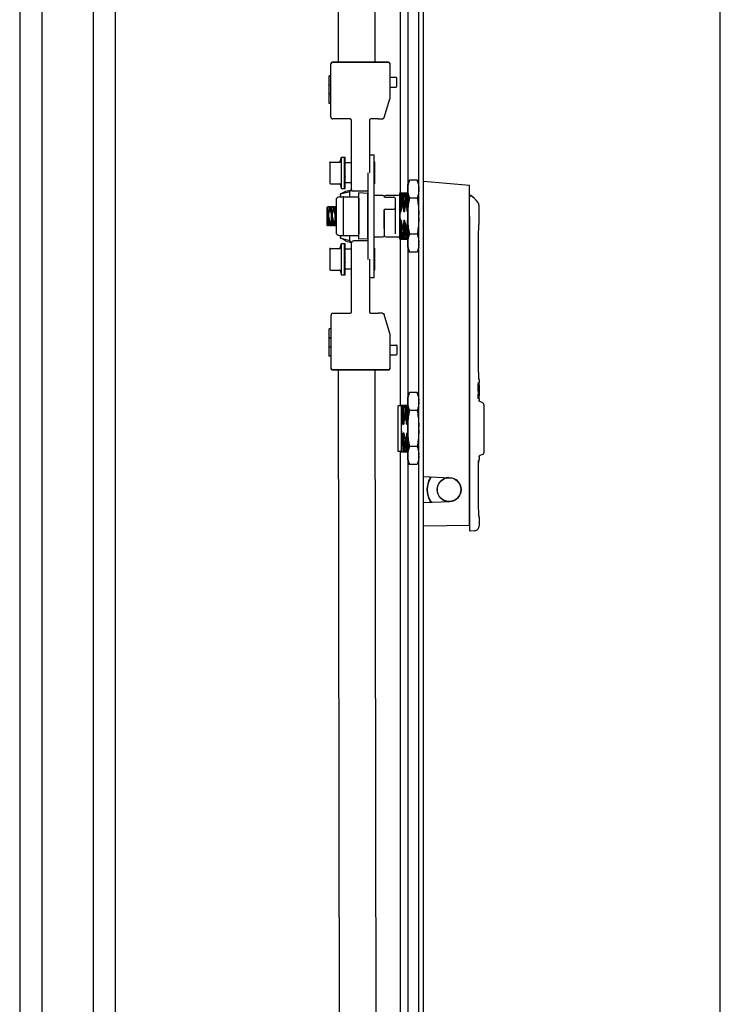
# Model space of a CAD drawing. Header units: inches. Extents: x 0 to 200, y 0 to 129.
# Tile 82 of 99: x 188 to 200, y 34 to 51. Entities that reach past the tile are written whole.
import ezdxf

# ---------------------------------------------------------------- set-up
doc = ezdxf.new("R2010")
doc.units = ezdxf.units.IN
doc.header["$LTSCALE"] = 11
doc.header["$MEASUREMENT"] = 0
doc.layers.get('0').update_dxf_attribs({"linetype": 'CONTINUOUS'})
doc.layers.add('REAR_DOOR_ASSEMBLY', color=7, linetype='CONTINUOUS')

msp = doc.modelspace()

# ---------------------------------------------------------------- linework, layer by layer
at = {"color": 7, "linetype": 'Continuous'}
for p, q in [((200, 0), (200, 129.412)), ((194.681, 18.447), (194.681, 77.008)), ((188.056, 74.376), (188.056, 15.376)), ((188.431, 74.376), (188.431, 15.376)), ((189.306, 74.376), (189.306, 15.376)), ((189.681, 74.376), (189.681, 15.376))]:
    msp.add_line(p, q, dxfattribs=at)
at = {"layer": 'REAR_DOOR_ASSEMBLY', "color": 7, "linetype": 'Continuous'}
for p, q in [((194.861, 17.668), (194.861, 77.788)), ((194.939, 17.668), (194.939, 77.788)), ((193.524, 74.224), (193.483, 50.352)), ((194.541, 73.882), (194.541, 48.122)), ((193.363, 50.326), (193.362, 50.323)), ((193.362, 49.416), (193.362, 50.323)), ((193.39, 50.353), (193.388, 50.353)), ((193.392, 50.353), (193.39, 50.353)), ((193.483, 50.353), (193.392, 50.353)), ((193.392, 50.351), (194.167, 50.351)), ((193.452, 50.353), (193.483, 50.353)), ((193.452, 50.352), (193.452, 50.353)), ((193.453, 50.352), (193.452, 50.353)), ((194.147, 50.352), (193.452, 50.352)), ((194.108, 50.353), (194.147, 50.353)), ((194.167, 50.353), (194.108, 50.353)), ((194.146, 50.352), (194.147, 50.353)), ((194.147, 50.353), (194.147, 50.352)), ((194.167, 50.353), (194.338, 50.353)), ((194.337, 50.352), (194.167, 50.351)), ((194.337, 50.353), (194.342, 50.352)), ((194.367, 50.327), (194.367, 50.323)), ((194.367, 50.323), (194.367, 49.739)), ((193.362, 50.119), (193.332, 50.119)), ((193.332, 49.65), (193.332, 50.119)), ((194.367, 50.097), (194.472, 50.097)), ((194.482, 50.087), (194.482, 49.938)), ((193.362, 49.962), (193.332, 49.962)), ((194.367, 49.928), (194.472, 49.928)), ((193.362, 49.813), (193.332, 49.813)), ((193.362, 49.807), (193.332, 49.807)), ((193.362, 49.806), (193.332, 49.806)), ((194.268, 49.408), (194.366, 49.731)), ((193.362, 49.65), (193.332, 49.65)), ((193.682, 49.386), (193.392, 49.386)), ((194.167, 49.386), (194.047, 49.386)), ((194.167, 49.386), (194.239, 49.387)), ((194.239, 49.387), (194.244, 49.387)), ((193.712, 48.182), (193.712, 49.356)), ((194.017, 49.356), (194.017, 48.464)), ((193.52, 48.657), (193.544, 48.731)), ((193.544, 48.731), (193.604, 48.731)), ((193.544, 48.2), (193.544, 48.731)), ((193.594, 48.2), (193.594, 48.731)), ((193.604, 48.721), (193.594, 48.725)), ((193.594, 48.715), (193.604, 48.715)), ((193.604, 48.2), (193.604, 48.731)), ((194.017, 48.775), (194.101, 48.775)), ((193.342, 48.639), (193.342, 48.642)), ((193.342, 48.639), (193.342, 48.292)), ((193.342, 48.639), (193.342, 48.639)), ((193.352, 48.65), (193.518, 48.65)), ((193.604, 48.691), (193.594, 48.707)), ((193.594, 48.669), (193.604, 48.669)), ((193.604, 48.634), (193.594, 48.66)), ((193.594, 48.598), (193.604, 48.598)), ((193.604, 48.557), (193.594, 48.59)), ((193.712, 48.636), (193.604, 48.636)), ((194.104, 48.653), (194.101, 48.653)), ((194.104, 48.653), (194.104, 48.278)), ((193.594, 48.511), (193.604, 48.511)), ((193.604, 48.469), (193.594, 48.504)), ((193.594, 48.419), (193.604, 48.419)), ((193.604, 48.38), (193.594, 48.414)), ((193.599, 48.487), (193.604, 48.487)), ((193.599, 48.419), (193.604, 48.404)), ((193.997, 46.99), (193.997, 48.467)), ((194.104, 48.465), (194.101, 48.465)), ((193.342, 48.292), (193.342, 48.291)), ((193.342, 48.291), (193.342, 48.289)), ((193.352, 48.281), (193.518, 48.281)), ((193.52, 48.274), (193.544, 48.2)), ((193.594, 48.333), (193.604, 48.333)), ((193.604, 48.302), (193.594, 48.33)), ((193.594, 48.262), (193.604, 48.262)), ((193.604, 48.243), (193.594, 48.262)), ((193.594, 48.216), (193.604, 48.216)), ((193.604, 48.211), (193.598, 48.216)), ((193.712, 48.295), (193.604, 48.295)), ((194.104, 48.278), (194.101, 48.278)), ((194.675, 48.26), (194.704, 48.342)), ((194.675, 47.196), (194.675, 48.26)), ((194.831, 48.342), (194.704, 48.342)), ((194.861, 48.26), (194.831, 48.342)), ((195.727, 48.25), (194.939, 48.318)), ((195.727, 42.452), (195.727, 48.249)), ((193.508, 48.059), (193.568, 48.059)), ((193.526, 48.108), (193.524, 48.107)), ((193.527, 48.108), (193.526, 48.108)), ((193.527, 48.108), (193.616, 48.155)), ((193.527, 48.108), (193.683, 48.146)), ((193.544, 48.2), (193.604, 48.2)), ((193.568, 48.059), (193.568, 47.397)), ((193.569, 48.056), (193.568, 48.055)), ((193.575, 48.059), (193.827, 48.059)), ((193.685, 48.166), (193.717, 48.166)), ((193.685, 48.059), (193.685, 48.166)), ((193.987, 48.152), (193.742, 48.152)), ((193.834, 48.052), (193.834, 48.053)), ((193.838, 48.032), (193.834, 48.053)), ((193.984, 48.116), (193.839, 48.122)), ((193.839, 47.334), (193.839, 48.122)), ((193.997, 48.104), (193.984, 48.116)), ((193.984, 48.116), (193.984, 47.339)), ((194.101, 48.082), (194.248, 48.082)), ((194.268, 48.062), (194.268, 48.055)), ((194.276, 48.062), (194.276, 48.053)), ((194.288, 48.052), (194.435, 48.052)), ((194.296, 48.082), (194.518, 48.082)), ((194.538, 48.122), (194.675, 48.122)), ((194.538, 47.334), (194.538, 48.122)), ((194.545, 48.122), (194.545, 47.805)), ((194.549, 48.112), (194.548, 48.122)), ((194.576, 48.122), (194.577, 48.104)), ((194.577, 47.908), (194.577, 48.104)), ((195.728, 48.065), (195.727, 48.066)), ((195.732, 48.07), (195.732, 48.063)), ((193.309, 47.882), (193.297, 47.882)), ((193.297, 47.57), (193.297, 47.882)), ((193.311, 47.885), (193.309, 47.882)), ((193.354, 47.885), (193.311, 47.885)), ((193.356, 47.882), (193.354, 47.885)), ((193.371, 47.882), (193.356, 47.882)), ((193.357, 47.881), (193.356, 47.882)), ((193.373, 47.885), (193.371, 47.882)), ((193.417, 47.885), (193.373, 47.885)), ((193.419, 47.882), (193.417, 47.885)), ((193.434, 47.882), (193.419, 47.882)), ((193.419, 47.881), (193.419, 47.882)), ((193.436, 47.885), (193.434, 47.882)), ((193.449, 47.885), (193.436, 47.885)), ((193.449, 47.999), (193.449, 47.456)), ((193.838, 48.032), (193.839, 48.03)), ((193.839, 48.03), (193.839, 47.425)), ((193.839, 47.885), (193.839, 47.885)), ((194.455, 48.032), (194.455, 47.868)), ((194.459, 48.033), (194.459, 47.423)), ((194.577, 47.908), (194.574, 47.9)), ((194.577, 47.908), (194.583, 47.908)), ((194.634, 47.908), (194.642, 47.908)), ((194.675, 47.913), (194.674, 47.951)), ((194.831, 48.035), (194.704, 48.035)), ((193.326, 47.702), (193.323, 47.751)), ((193.338, 47.83), (193.346, 47.83)), ((193.401, 47.83), (193.409, 47.83)), ((193.838, 47.83), (193.839, 47.83)), ((194.268, 47.516), (194.268, 47.83)), ((194.268, 47.828), (194.268, 47.393)), ((194.276, 47.393), (194.276, 47.844)), ((194.288, 47.848), (194.435, 47.848)), ((194.545, 47.805), (194.559, 47.805)), ((194.604, 47.805), (194.618, 47.805)), ((194.663, 47.805), (194.675, 47.805)), ((193.297, 47.57), (193.323, 47.57)), ((193.299, 47.57), (193.299, 47.576)), ((193.323, 47.57), (193.325, 47.574)), ((193.325, 47.574), (193.34, 47.574)), ((193.339, 47.575), (193.34, 47.574)), ((193.34, 47.574), (193.342, 47.57)), ((193.342, 47.57), (193.385, 47.57)), ((193.358, 47.626), (193.35, 47.626)), ((193.385, 47.57), (193.387, 47.574)), ((193.387, 47.574), (193.402, 47.574)), ((193.402, 47.575), (193.401, 47.576)), ((193.402, 47.575), (193.402, 47.574)), ((193.402, 47.574), (193.404, 47.57)), ((193.404, 47.57), (193.448, 47.57)), ((193.42, 47.626), (193.412, 47.626)), ((193.448, 47.57), (193.449, 47.572)), ((193.839, 47.659), (193.839, 47.661)), ((193.839, 47.575), (193.839, 47.576)), ((193.839, 47.576), (193.839, 47.576)), ((193.839, 47.574), (193.839, 47.574)), ((194.548, 47.651), (194.547, 47.641)), ((194.547, 47.641), (194.548, 47.572)), ((194.563, 47.651), (194.548, 47.651)), ((194.591, 47.547), (194.584, 47.547)), ((194.622, 47.651), (194.607, 47.651)), ((194.65, 47.547), (194.643, 47.547)), ((194.675, 47.651), (194.666, 47.651)), ((195.732, 42.354), (195.732, 47.692)), ((195.886, 47.581), (195.887, 47.597)), ((193.508, 47.397), (193.568, 47.397)), ((193.568, 47.401), (193.569, 47.4)), ((193.575, 47.397), (193.827, 47.397)), ((193.685, 47.291), (193.685, 47.397)), ((193.838, 47.424), (193.834, 47.403)), ((193.834, 47.403), (193.834, 47.403)), ((193.838, 47.424), (193.839, 47.425)), ((194.101, 47.374), (194.248, 47.374)), ((194.268, 47.516), (194.276, 47.508)), ((194.296, 47.374), (194.518, 47.374)), ((194.831, 47.421), (194.704, 47.421)), ((193.52, 47.184), (193.544, 47.258)), ((193.527, 47.35), (193.528, 47.349)), ((193.528, 47.349), (193.683, 47.312)), ((193.617, 47.303), (193.528, 47.349)), ((193.544, 47.258), (193.604, 47.258)), ((193.544, 46.727), (193.544, 47.258)), ((193.594, 46.727), (193.594, 47.258)), ((193.604, 47.248), (193.594, 47.252)), ((193.594, 47.242), (193.604, 47.242)), ((193.604, 47.218), (193.594, 47.234)), ((193.604, 46.727), (193.604, 47.258)), ((193.685, 47.291), (193.719, 47.291)), ((193.713, 46.1), (193.714, 47.273)), ((193.714, 47.27), (193.714, 47.274)), ((193.989, 47.304), (193.744, 47.304)), ((193.984, 47.339), (193.839, 47.334)), ((193.997, 47.351), (193.984, 47.339)), ((194.538, 47.334), (194.675, 47.334)), ((194.541, 47.334), (194.541, 44.492)), ((195.878, 45.208), (195.878, 47.334)), ((193.342, 47.166), (193.342, 47.169)), ((193.342, 47.166), (193.342, 46.819)), ((193.342, 47.166), (193.342, 47.166)), ((193.352, 47.177), (193.518, 47.177)), ((193.594, 47.196), (193.604, 47.196)), ((193.604, 47.161), (193.594, 47.187)), ((193.594, 47.125), (193.604, 47.125)), ((193.604, 47.084), (193.594, 47.117)), ((193.594, 47.038), (193.604, 47.038)), ((193.604, 46.996), (193.594, 47.031)), ((193.714, 47.163), (193.604, 47.163)), ((194.104, 47.18), (194.101, 47.18)), ((194.104, 47.18), (194.104, 46.805)), ((194.675, 47.196), (194.704, 47.114)), ((194.831, 47.114), (194.704, 47.114)), ((194.861, 47.196), (194.831, 47.114)), ((193.594, 46.946), (193.604, 46.946)), ((193.604, 46.907), (193.594, 46.941)), ((193.599, 47.014), (193.604, 47.014)), ((193.599, 46.946), (193.604, 46.931)), ((194.019, 46.992), (194.018, 46.1)), ((194.104, 46.992), (194.101, 46.992)), ((195.732, 47.024), (195.727, 47.024)), ((193.342, 46.819), (193.342, 46.818)), ((193.342, 46.818), (193.342, 46.816)), ((193.352, 46.808), (193.518, 46.808)), ((193.52, 46.801), (193.544, 46.727)), ((193.544, 46.727), (193.604, 46.727)), ((193.594, 46.86), (193.604, 46.86)), ((193.604, 46.829), (193.594, 46.857)), ((193.594, 46.789), (193.604, 46.789)), ((193.604, 46.77), (193.594, 46.789)), ((193.594, 46.743), (193.604, 46.743)), ((193.604, 46.738), (193.598, 46.743)), ((193.714, 46.822), (193.604, 46.822)), ((194.104, 46.805), (194.101, 46.805)), ((194.019, 46.682), (194.101, 46.682)), ((193.363, 45.133), (193.363, 46.04)), ((193.393, 46.07), (193.683, 46.07)), ((194.048, 46.07), (194.168, 46.07)), ((194.24, 46.07), (194.168, 46.07)), ((194.24, 46.07), (194.245, 46.069)), ((194.367, 45.726), (194.269, 46.048)), ((193.363, 45.806), (193.333, 45.806)), ((193.333, 45.65), (193.333, 45.806)), ((194.368, 45.717), (194.368, 45.718)), ((194.368, 45.717), (194.368, 45.133)), ((193.363, 45.65), (193.333, 45.65)), ((193.333, 45.494), (193.333, 45.65)), ((193.363, 45.647), (193.333, 45.647)), ((194.368, 45.528), (194.473, 45.528)), ((193.363, 45.494), (193.333, 45.494)), ((193.363, 45.493), (193.333, 45.493)), ((193.333, 45.338), (193.333, 45.493)), ((194.368, 45.359), (194.473, 45.359)), ((194.483, 45.518), (194.483, 45.369)), ((193.363, 45.338), (193.333, 45.338)), ((193.333, 45.337), (193.333, 45.338)), ((193.363, 45.337), (193.333, 45.337)), ((195.878, 45.188), (195.878, 45.208)), ((195.878, 45.158), (195.878, 45.188)), ((193.364, 45.132), (193.363, 45.135)), ((193.363, 45.133), (193.364, 45.131)), ((193.364, 45.131), (193.364, 45.129)), ((194.168, 45.105), (193.393, 45.105)), ((193.393, 45.103), (193.483, 45.103)), ((193.453, 45.104), (194.148, 45.104)), ((193.454, 45.104), (193.453, 45.103)), ((193.453, 45.103), (193.453, 45.104)), ((193.483, 45.103), (193.453, 45.103)), ((193.483, 45.104), (193.524, 21.232)), ((194.108, 45.103), (194.168, 45.103)), ((194.148, 45.103), (194.108, 45.103)), ((194.147, 45.104), (194.148, 45.103)), ((194.148, 45.104), (194.148, 45.103)), ((194.168, 45.105), (194.338, 45.104)), ((194.339, 45.103), (194.168, 45.103)), ((194.343, 45.104), (194.338, 45.103)), ((194.368, 45.133), (194.368, 45.129)), ((195.878, 45.129), (195.878, 45.159)), ((195.879, 45.101), (195.878, 45.13)), ((195.88, 45.074), (195.879, 45.102)), ((195.881, 45.049), (195.88, 45.075)), ((195.882, 45.026), (195.881, 45.05)), ((195.883, 45.006), (195.882, 45.026)), ((195.872, 44.84), (195.873, 44.85)), ((195.874, 44.874), (195.884, 44.874)), ((195.874, 44.844), (195.874, 44.869)), ((195.876, 44.88), (195.877, 44.884)), ((195.884, 44.874), (195.884, 44.814)), ((195.886, 44.953), (195.886, 44.962)), ((195.887, 44.946), (195.886, 44.961)), ((195.886, 44.864), (195.887, 44.88)), ((195.887, 44.934), (195.887, 44.891)), ((195.887, 44.889), (195.887, 44.891)), ((195.887, 44.88), (195.887, 44.889)), ((194.675, 44.635), (194.704, 44.717)), ((194.831, 44.717), (194.704, 44.717)), ((194.861, 44.635), (194.831, 44.717)), ((195.727, 44.711), (195.732, 44.711)), ((195.871, 44.818), (195.872, 44.829)), ((195.871, 44.806), (195.871, 44.818)), ((195.877, 44.814), (195.871, 44.814)), ((195.871, 44.795), (195.871, 44.806)), ((195.871, 44.632), (195.871, 44.695)), ((195.88, 44.844), (195.872, 44.844)), ((195.872, 44.829), (195.872, 44.84)), ((195.878, 44.837), (195.872, 44.837)), ((195.872, 44.773), (195.872, 44.776)), ((195.877, 44.814), (195.877, 44.81)), ((195.885, 44.7), (195.881, 44.7)), ((195.884, 44.741), (195.884, 44.732)), ((195.884, 44.732), (195.884, 44.723)), ((195.884, 44.723), (195.884, 44.712)), ((195.884, 44.712), (195.885, 44.7)), ((195.885, 44.7), (195.884, 44.687)), ((195.884, 44.687), (195.884, 44.675)), ((195.885, 44.81), (195.886, 44.826)), ((195.887, 44.751), (195.885, 44.751)), ((195.885, 44.696), (195.885, 44.715)), ((195.886, 44.681), (195.885, 44.696)), ((195.887, 44.841), (195.886, 44.841)), ((195.886, 44.826), (195.886, 44.841)), ((195.887, 44.82), (195.886, 44.82)), ((195.887, 44.681), (195.886, 44.681)), ((195.886, 44.665), (195.886, 44.681)), ((195.887, 44.838), (195.887, 44.802)), ((195.887, 44.802), (195.887, 44.778)), ((195.887, 44.778), (195.887, 44.751)), ((195.887, 44.751), (195.887, 44.723)), ((195.887, 44.723), (195.887, 44.699)), ((195.887, 44.699), (195.887, 44.664)), ((194.675, 43.571), (194.675, 44.635)), ((195.879, 44.658), (195.871, 44.658)), ((195.874, 44.654), (195.874, 44.658)), ((195.874, 44.644), (195.874, 44.654)), ((195.884, 44.675), (195.884, 44.664)), ((195.884, 44.664), (195.884, 44.653)), ((195.886, 44.652), (195.886, 44.665)), ((195.887, 44.662), (195.886, 44.662)), ((195.887, 44.611), (195.887, 44.583)), ((195.95, 44.543), (195.899, 44.564)), ((195.968, 44.516), (195.968, 43.69)), ((194.565, 44.492), (194.506, 44.492)), ((194.506, 43.714), (194.506, 44.492)), ((194.675, 44.497), (194.565, 44.497)), ((194.565, 43.709), (194.565, 44.497)), ((194.831, 44.41), (194.704, 44.41)), ((194.592, 44.18), (194.606, 44.18)), ((194.623, 44.283), (194.63, 44.283)), ((194.651, 44.18), (194.666, 44.18)), ((194.61, 44.026), (194.595, 44.026)), ((194.669, 44.026), (194.654, 44.026)), ((194.638, 43.922), (194.631, 43.922)), ((194.565, 43.714), (194.506, 43.714)), ((194.541, 43.714), (194.541, 21.574)), ((194.565, 43.709), (194.675, 43.709)), ((194.831, 43.796), (194.704, 43.796)), ((194.675, 43.571), (194.704, 43.489)), ((194.861, 43.571), (194.831, 43.489)), ((195.878, 42.866), (195.878, 43.559)), ((195.887, 43.623), (195.887, 43.574)), ((195.95, 43.662), (195.899, 43.641)), ((194.831, 43.489), (194.704, 43.489)), ((194.939, 43.285), (195.389, 43.265)), ((195.057, 43.275), (195.057, 43.28)), ((194.939, 42.84), (195.389, 42.86)), ((195.879, 42.758), (195.878, 42.787)), ((195.88, 42.732), (195.879, 42.759)), ((195.881, 42.707), (195.88, 42.732)), ((195.882, 42.684), (195.881, 42.707)), ((195.883, 42.664), (195.882, 42.684)), ((195.887, 42.603), (195.886, 42.619)), ((195.886, 42.61), (195.886, 42.619)), ((195.887, 42.592), (195.887, 42.44)), ((195.727, 42.452), (194.939, 42.439)), ((195.815, 42.361), (195.732, 42.354))]:
    msp.add_line(p, q, dxfattribs=at)
at = {"layer": 'REAR_DOOR_ASSEMBLY', "color": 3, "linetype": 'Continuous'}
for p, q in [((194.149, 74.224), (194.108, 50.352)), ((194.101, 46.682), (194.101, 48.775)), ((193.616, 48.155), (193.617, 48.155)), ((193.617, 48.155), (193.713, 48.178)), ((193.618, 47.302), (193.617, 47.303)), ((193.618, 47.302), (193.714, 47.279)), ((194.108, 45.104), (194.149, 21.232))]:
    msp.add_line(p, q, dxfattribs=at)
at = {"layer": 'REAR_DOOR_ASSEMBLY', "color": 7, "linetype": 'Continuous'}
for points in [[(193.362, 50.321), (193.363, 50.324), (193.363, 50.326), (193.363, 50.328), (193.364, 50.33), (193.364, 50.332), (193.365, 50.334), (193.366, 50.336), (193.367, 50.338), (193.368, 50.339), (193.37, 50.341), (193.371, 50.343), (193.373, 50.344), (193.374, 50.346), (193.376, 50.347), (193.378, 50.348), (193.38, 50.349), (193.382, 50.35), (193.384, 50.35), (193.386, 50.351), (193.388, 50.351), (193.39, 50.351), (193.392, 50.351)], [(193.388, 50.353), (193.385, 50.352), (193.383, 50.352), (193.381, 50.351), (193.379, 50.35), (193.377, 50.349), (193.375, 50.347), (193.373, 50.346), (193.371, 50.344), (193.37, 50.343), (193.368, 50.341), (193.367, 50.339), (193.366, 50.337), (193.365, 50.335), (193.364, 50.332), (193.363, 50.33), (193.363, 50.328), (193.363, 50.326)], [(194.367, 50.322), (194.367, 50.327), (194.366, 50.331), (194.364, 50.336), (194.362, 50.34), (194.359, 50.343), (194.355, 50.346), (194.351, 50.349), (194.347, 50.35), (194.342, 50.352), (194.337, 50.352)], [(194.342, 50.352), (194.347, 50.351), (194.351, 50.35), (194.355, 50.347), (194.359, 50.344), (194.362, 50.34), (194.364, 50.336), (194.366, 50.332), (194.367, 50.327)], [(194.367, 49.739), (194.367, 49.738), (194.367, 49.736), (194.367, 49.735), (194.367, 49.734), (194.367, 49.732), (194.366, 49.731)], [(193.362, 49.416), (193.363, 49.412), (193.364, 49.407), (193.366, 49.403), (193.368, 49.399), (193.371, 49.395), (193.375, 49.392), (193.379, 49.39), (193.383, 49.388), (193.388, 49.387), (193.392, 49.386)], [(193.712, 49.356), (193.712, 49.361), (193.711, 49.366), (193.709, 49.37), (193.707, 49.374), (193.704, 49.378), (193.7, 49.381), (193.696, 49.383), (193.692, 49.385), (193.687, 49.386), (193.682, 49.386)], [(194.047, 49.386), (194.043, 49.386), (194.038, 49.385), (194.034, 49.383), (194.03, 49.381), (194.026, 49.378), (194.023, 49.374), (194.021, 49.37), (194.019, 49.366), (194.018, 49.361), (194.017, 49.356)], [(194.244, 49.387), (194.249, 49.388), (194.253, 49.39), (194.257, 49.393), (194.261, 49.396), (194.264, 49.399), (194.266, 49.403), (194.268, 49.408)], [(194.675, 48.2), (194.675, 48.214), (194.677, 48.228), (194.678, 48.242), (194.681, 48.257), (194.684, 48.271), (194.687, 48.285), (194.691, 48.299), (194.695, 48.313), (194.699, 48.327), (194.704, 48.342)], [(194.831, 48.342), (194.836, 48.327), (194.841, 48.313), (194.845, 48.299), (194.849, 48.285), (194.852, 48.271), (194.855, 48.257), (194.857, 48.242), (194.859, 48.228), (194.86, 48.214), (194.861, 48.2)], [(193.524, 48.107), (193.523, 48.104), (193.521, 48.1), (193.521, 48.094), (193.522, 48.088), (193.523, 48.08), (193.525, 48.071), (193.528, 48.061), (193.529, 48.059)], [(193.575, 48.059), (193.574, 48.058), (193.573, 48.058), (193.572, 48.058), (193.571, 48.057), (193.57, 48.057), (193.569, 48.056)], [(193.683, 48.146), (193.684, 48.148), (193.684, 48.15), (193.684, 48.152), (193.684, 48.153), (193.684, 48.155), (193.684, 48.157)], [(193.685, 48.166), (193.685, 48.165), (193.685, 48.163), (193.685, 48.162), (193.685, 48.16), (193.685, 48.159), (193.684, 48.157)], [(193.834, 48.053), (193.834, 48.054), (193.833, 48.055), (193.832, 48.056), (193.832, 48.057), (193.831, 48.057), (193.83, 48.058), (193.829, 48.058), (193.828, 48.058), (193.827, 48.059)], [(194.288, 48.052), (194.287, 48.052), (194.284, 48.052), (194.281, 48.052), (194.278, 48.052), (194.275, 48.053), (194.273, 48.053), (194.271, 48.054), (194.269, 48.055), (194.267, 48.055), (194.266, 48.056), (194.265, 48.056), (194.264, 48.057), (194.264, 48.057)], [(194.559, 47.805), (194.558, 47.843), (194.557, 47.881), (194.556, 47.917), (194.555, 47.951), (194.555, 47.983), (194.554, 48.012), (194.553, 48.038), (194.552, 48.062), (194.551, 48.082), (194.55, 48.099), (194.549, 48.112)], [(194.574, 47.9), (194.572, 47.933), (194.57, 47.963), (194.568, 47.992), (194.566, 48.018), (194.564, 48.042), (194.562, 48.064), (194.56, 48.083), (194.558, 48.099), (194.556, 48.112), (194.554, 48.122)], [(194.58, 48.02), (194.579, 48.051), (194.578, 48.079), (194.577, 48.104)], [(194.604, 47.805), (194.603, 47.843), (194.602, 47.881), (194.601, 47.917), (194.6, 47.951), (194.599, 47.983), (194.598, 48.012), (194.597, 48.038), (194.596, 48.062), (194.595, 48.082), (194.594, 48.099), (194.593, 48.112), (194.592, 48.122)], [(194.618, 47.805), (194.617, 47.843), (194.616, 47.881), (194.615, 47.917), (194.614, 47.951), (194.614, 47.983), (194.613, 48.012), (194.612, 48.038), (194.611, 48.062), (194.61, 48.082), (194.609, 48.099), (194.608, 48.112), (194.607, 48.122)], [(194.628, 48.122), (194.629, 48.104), (194.63, 48.083), (194.63, 48.06), (194.631, 48.034), (194.632, 48.006), (194.633, 47.976), (194.634, 47.943), (194.634, 47.908)], [(194.635, 48.122), (194.636, 48.104), (194.637, 48.083), (194.638, 48.06), (194.639, 48.034), (194.639, 48.005), (194.64, 47.975), (194.641, 47.942), (194.642, 47.908)], [(194.663, 47.805), (194.662, 47.843), (194.661, 47.881), (194.66, 47.917), (194.659, 47.951), (194.658, 47.983), (194.657, 48.012), (194.656, 48.038), (194.655, 48.062), (194.654, 48.082), (194.653, 48.099), (194.652, 48.112), (194.651, 48.122)], [(194.674, 47.951), (194.673, 47.983), (194.672, 48.012), (194.671, 48.038), (194.67, 48.062), (194.669, 48.082), (194.668, 48.099), (194.667, 48.112), (194.666, 48.122)], [(194.704, 48.035), (194.699, 48.049), (194.695, 48.063), (194.691, 48.077), (194.687, 48.091), (194.684, 48.106), (194.681, 48.12), (194.678, 48.134), (194.677, 48.148), (194.675, 48.162), (194.675, 48.176)], [(194.861, 48.176), (194.86, 48.162), (194.859, 48.148), (194.857, 48.134), (194.855, 48.12), (194.852, 48.106), (194.849, 48.091), (194.845, 48.077), (194.841, 48.063), (194.836, 48.049), (194.831, 48.035)], [(195.732, 48.063), (195.731, 48.063), (195.729, 48.064), (195.727, 48.065), (195.727, 48.066)], [(195.736, 48.061), (195.735, 48.062), (195.733, 48.062), (195.732, 48.063), (195.73, 48.064), (195.728, 48.065)], [(195.739, 48.06), (195.739, 48.06), (195.739, 48.06), (195.738, 48.06), (195.737, 48.061), (195.736, 48.061)], [(193.323, 47.751), (193.322, 47.767), (193.321, 47.783), (193.32, 47.798), (193.319, 47.812), (193.318, 47.826), (193.317, 47.838), (193.316, 47.848), (193.315, 47.858), (193.313, 47.866), (193.312, 47.872), (193.311, 47.877), (193.31, 47.88), (193.309, 47.881), (193.309, 47.882)], [(193.334, 47.885), (193.335, 47.878), (193.336, 47.869), (193.336, 47.86), (193.337, 47.851), (193.338, 47.84), (193.338, 47.83)], [(193.346, 47.83), (193.345, 47.841), (193.345, 47.851), (193.344, 47.86), (193.343, 47.869), (193.343, 47.878), (193.342, 47.885)], [(193.37, 47.748), (193.369, 47.764), (193.368, 47.78), (193.367, 47.795), (193.366, 47.809), (193.365, 47.823), (193.364, 47.835), (193.363, 47.846), (193.362, 47.856), (193.361, 47.864), (193.359, 47.871), (193.358, 47.876), (193.357, 47.88), (193.357, 47.881)], [(193.388, 47.71), (193.386, 47.742), (193.385, 47.758), (193.384, 47.775), (193.383, 47.79), (193.382, 47.805), (193.381, 47.819), (193.38, 47.831), (193.379, 47.843), (193.378, 47.853), (193.377, 47.862), (193.375, 47.869), (193.374, 47.875), (193.373, 47.879), (193.372, 47.881), (193.371, 47.882)], [(193.397, 47.885), (193.397, 47.878), (193.398, 47.869), (193.399, 47.86), (193.399, 47.851), (193.4, 47.84), (193.401, 47.83)], [(193.409, 47.83), (193.408, 47.841), (193.407, 47.851), (193.407, 47.86), (193.406, 47.869), (193.405, 47.878), (193.404, 47.885)], [(193.435, 47.707), (193.433, 47.739), (193.432, 47.755), (193.431, 47.772), (193.43, 47.787), (193.429, 47.802), (193.428, 47.816), (193.427, 47.829), (193.426, 47.841), (193.425, 47.851), (193.424, 47.86), (193.422, 47.868), (193.421, 47.874), (193.42, 47.878), (193.419, 47.881)], [(193.449, 47.742), (193.448, 47.751), (193.447, 47.767), (193.446, 47.783), (193.445, 47.798), (193.444, 47.812), (193.443, 47.826), (193.442, 47.838), (193.441, 47.848), (193.44, 47.858), (193.438, 47.866), (193.437, 47.873), (193.436, 47.877), (193.435, 47.88), (193.434, 47.881), (193.434, 47.882)], [(194.559, 47.805), (194.561, 47.82), (194.563, 47.836), (194.565, 47.852), (194.568, 47.868), (194.57, 47.884), (194.574, 47.9)], [(194.583, 47.908), (194.582, 47.948), (194.581, 47.985), (194.58, 48.02)], [(194.583, 47.908), (194.587, 47.891), (194.591, 47.873), (194.595, 47.856), (194.598, 47.839), (194.601, 47.822), (194.604, 47.805)], [(194.618, 47.805), (194.62, 47.822), (194.622, 47.839), (194.625, 47.856), (194.628, 47.873), (194.631, 47.891), (194.634, 47.908)], [(194.642, 47.908), (194.646, 47.891), (194.65, 47.873), (194.654, 47.856), (194.657, 47.839), (194.66, 47.822), (194.663, 47.805)], [(194.675, 47.752), (194.675, 47.78), (194.677, 47.808), (194.678, 47.836), (194.681, 47.865), (194.684, 47.893), (194.687, 47.921), (194.691, 47.95), (194.695, 47.978), (194.699, 48.006), (194.704, 48.035)], [(194.831, 48.035), (194.836, 48.006), (194.841, 47.978), (194.845, 47.95), (194.849, 47.921), (194.852, 47.893), (194.855, 47.865), (194.857, 47.836), (194.859, 47.808), (194.86, 47.78), (194.861, 47.752)], [(195.887, 47.897), (195.887, 47.905), (195.885, 47.919), (195.882, 47.932), (195.876, 47.946), (195.869, 47.959), (195.866, 47.965)], [(195.887, 47.597), (195.887, 47.6), (195.887, 47.604), (195.887, 47.608), (195.887, 47.897)], [(193.31, 47.707), (193.308, 47.74), (193.307, 47.756), (193.306, 47.772), (193.305, 47.787), (193.304, 47.802), (193.303, 47.817), (193.302, 47.829), (193.301, 47.841), (193.3, 47.851), (193.299, 47.86), (193.297, 47.868)], [(193.297, 47.785), (193.301, 47.77), (193.304, 47.756), (193.306, 47.741), (193.307, 47.726), (193.307, 47.711), (193.307, 47.696), (193.306, 47.681), (193.304, 47.666), (193.301, 47.65), (193.297, 47.635)], [(193.325, 47.574), (193.324, 47.574), (193.323, 47.576), (193.322, 47.579), (193.321, 47.584), (193.32, 47.591), (193.319, 47.599), (193.318, 47.609), (193.317, 47.62), (193.316, 47.632), (193.315, 47.645), (193.313, 47.66), (193.312, 47.675), (193.311, 47.691), (193.31, 47.707)], [(193.35, 47.626), (193.345, 47.64), (193.34, 47.655), (193.336, 47.669), (193.333, 47.684), (193.33, 47.698), (193.328, 47.713), (193.327, 47.728), (193.326, 47.742), (193.326, 47.757), (193.328, 47.772), (193.329, 47.786), (193.332, 47.801), (193.335, 47.815), (193.338, 47.83)], [(193.339, 47.575), (193.338, 47.578), (193.337, 47.582), (193.336, 47.588), (193.335, 47.596), (193.334, 47.605), (193.333, 47.616), (193.332, 47.628), (193.331, 47.641), (193.329, 47.655), (193.328, 47.67), (193.327, 47.686), (193.326, 47.702)], [(193.346, 47.83), (193.351, 47.815), (193.356, 47.801), (193.36, 47.787), (193.363, 47.772), (193.366, 47.758), (193.368, 47.743), (193.369, 47.728), (193.37, 47.713), (193.369, 47.699), (193.368, 47.684), (193.367, 47.669), (193.364, 47.655), (193.361, 47.64), (193.358, 47.626)], [(193.387, 47.574), (193.386, 47.575), (193.385, 47.577), (193.384, 47.581), (193.383, 47.587), (193.382, 47.595), (193.381, 47.604), (193.38, 47.614), (193.379, 47.625), (193.378, 47.638), (193.377, 47.652), (193.375, 47.667), (193.374, 47.683), (193.373, 47.699), (193.372, 47.715), (193.37, 47.748)], [(193.401, 47.576), (193.4, 47.58), (193.399, 47.585), (193.398, 47.592), (193.397, 47.601), (193.396, 47.611), (193.395, 47.622), (193.394, 47.635), (193.392, 47.648), (193.391, 47.663), (193.39, 47.678), (193.389, 47.694), (193.388, 47.71)], [(193.412, 47.626), (193.407, 47.64), (193.403, 47.655), (193.399, 47.669), (193.395, 47.684), (193.393, 47.698), (193.391, 47.713), (193.389, 47.727), (193.389, 47.742), (193.389, 47.757), (193.39, 47.772), (193.392, 47.786), (193.394, 47.801), (193.397, 47.815), (193.401, 47.83)], [(193.409, 47.83), (193.414, 47.815), (193.418, 47.801), (193.422, 47.787), (193.425, 47.772), (193.428, 47.758), (193.43, 47.743), (193.432, 47.728), (193.432, 47.714), (193.432, 47.699), (193.431, 47.684), (193.429, 47.669), (193.427, 47.655), (193.424, 47.64), (193.42, 47.626)], [(193.449, 47.575), (193.448, 47.576), (193.447, 47.579), (193.446, 47.584), (193.445, 47.591), (193.444, 47.599), (193.443, 47.608), (193.442, 47.619), (193.441, 47.632), (193.44, 47.645), (193.439, 47.659), (193.437, 47.675), (193.436, 47.69), (193.435, 47.707)], [(194.545, 47.805), (194.543, 47.792), (194.541, 47.779), (194.539, 47.766), (194.538, 47.753), (194.538, 47.74), (194.538, 47.728)], [(194.538, 47.728), (194.538, 47.714), (194.539, 47.699), (194.54, 47.685), (194.542, 47.67), (194.544, 47.656), (194.547, 47.641)], [(194.704, 47.421), (194.699, 47.449), (194.695, 47.478), (194.691, 47.506), (194.687, 47.534), (194.684, 47.563), (194.681, 47.591), (194.678, 47.619), (194.677, 47.647), (194.675, 47.676), (194.675, 47.704)], [(194.861, 47.704), (194.86, 47.676), (194.859, 47.647), (194.857, 47.619), (194.855, 47.591), (194.852, 47.563), (194.849, 47.534), (194.845, 47.506), (194.841, 47.478), (194.836, 47.449), (194.831, 47.421)], [(195.73, 47.714), (195.729, 47.717), (195.727, 47.72), (195.727, 47.722)], [(195.731, 47.701), (195.731, 47.706), (195.73, 47.71), (195.73, 47.714)], [(193.299, 47.576), (193.298, 47.587), (193.298, 47.59)], [(193.354, 47.57), (193.353, 47.578), (193.353, 47.586), (193.352, 47.595), (193.351, 47.605), (193.35, 47.615), (193.35, 47.626)], [(193.362, 47.57), (193.361, 47.578), (193.36, 47.586), (193.36, 47.595), (193.359, 47.605), (193.358, 47.615), (193.358, 47.626)], [(193.412, 47.626), (193.413, 47.615), (193.414, 47.605), (193.414, 47.595), (193.415, 47.586), (193.416, 47.578), (193.416, 47.57)], [(193.424, 47.57), (193.424, 47.578), (193.423, 47.586), (193.422, 47.595), (193.422, 47.605), (193.421, 47.615), (193.42, 47.626)], [(194.559, 47.334), (194.558, 47.344), (194.557, 47.357), (194.556, 47.374), (194.555, 47.395), (194.555, 47.418), (194.554, 47.445), (194.553, 47.474), (194.552, 47.506), (194.551, 47.54), (194.55, 47.575), (194.549, 47.613), (194.548, 47.651)], [(194.548, 47.572), (194.549, 47.539), (194.55, 47.478)], [(194.574, 47.334), (194.573, 47.344), (194.572, 47.357), (194.571, 47.374), (194.57, 47.394), (194.569, 47.418), (194.568, 47.445), (194.567, 47.474), (194.567, 47.506), (194.566, 47.539), (194.565, 47.575), (194.564, 47.613), (194.563, 47.651)], [(194.584, 47.547), (194.579, 47.565), (194.575, 47.582), (194.571, 47.6), (194.568, 47.617), (194.565, 47.634), (194.563, 47.651)], [(194.584, 47.547), (194.584, 47.513), (194.585, 47.48), (194.586, 47.45), (194.587, 47.422), (194.588, 47.396), (194.588, 47.373), (194.589, 47.352), (194.59, 47.334)], [(194.607, 47.651), (194.605, 47.634), (194.603, 47.617), (194.601, 47.6), (194.598, 47.582), (194.595, 47.565), (194.591, 47.547)], [(194.591, 47.547), (194.592, 47.513), (194.593, 47.48), (194.593, 47.45), (194.594, 47.421), (194.595, 47.395), (194.596, 47.372), (194.597, 47.352), (194.598, 47.334)], [(194.618, 47.334), (194.617, 47.344), (194.616, 47.357), (194.615, 47.374), (194.614, 47.395), (194.614, 47.418), (194.613, 47.445), (194.612, 47.474), (194.611, 47.506), (194.61, 47.54), (194.609, 47.576), (194.608, 47.613), (194.607, 47.651)], [(194.633, 47.334), (194.632, 47.344), (194.631, 47.357), (194.63, 47.374), (194.629, 47.394), (194.628, 47.418), (194.627, 47.445), (194.627, 47.474), (194.626, 47.506), (194.625, 47.539), (194.624, 47.575), (194.623, 47.613), (194.622, 47.651)], [(194.643, 47.547), (194.638, 47.565), (194.634, 47.582), (194.631, 47.6), (194.627, 47.617), (194.624, 47.634), (194.622, 47.651)], [(194.643, 47.547), (194.643, 47.513), (194.644, 47.48), (194.645, 47.45), (194.646, 47.422), (194.647, 47.396), (194.648, 47.373), (194.648, 47.352), (194.649, 47.334)], [(194.666, 47.651), (194.664, 47.634), (194.662, 47.617), (194.66, 47.6), (194.657, 47.582), (194.654, 47.565), (194.65, 47.547)], [(194.657, 47.334), (194.656, 47.352), (194.655, 47.373), (194.654, 47.396), (194.653, 47.422), (194.652, 47.45), (194.652, 47.48), (194.651, 47.513), (194.65, 47.547)], [(194.675, 47.372), (194.674, 47.374), (194.674, 47.395), (194.673, 47.418), (194.672, 47.445), (194.671, 47.474), (194.67, 47.506), (194.669, 47.54), (194.668, 47.575), (194.667, 47.613), (194.666, 47.651)], [(195.732, 47.692), (195.732, 47.694), (195.732, 47.695), (195.731, 47.697), (195.731, 47.698), (195.731, 47.7), (195.731, 47.701)], [(195.878, 47.334), (195.878, 47.354), (195.878, 47.384), (195.878, 47.412), (195.879, 47.44), (195.88, 47.467), (195.881, 47.492), (195.882, 47.515), (195.883, 47.536), (195.884, 47.554), (195.885, 47.569), (195.886, 47.581)], [(193.529, 47.397), (193.529, 47.396), (193.526, 47.387), (193.524, 47.378), (193.523, 47.37), (193.522, 47.363), (193.522, 47.358), (193.523, 47.354), (193.525, 47.351), (193.527, 47.35)], [(193.569, 47.4), (193.57, 47.399), (193.571, 47.398), (193.572, 47.398), (193.573, 47.397), (193.574, 47.397), (193.575, 47.397)], [(193.827, 47.397), (193.828, 47.397), (193.829, 47.397), (193.83, 47.398), (193.831, 47.398), (193.832, 47.399), (193.832, 47.4), (193.833, 47.401), (193.834, 47.401), (193.834, 47.402), (193.834, 47.403)], [(194.268, 47.401), (194.269, 47.401), (194.271, 47.402), (194.273, 47.402), (194.275, 47.403), (194.276, 47.403)], [(194.55, 47.478), (194.55, 47.45), (194.551, 47.424), (194.551, 47.401), (194.552, 47.38), (194.552, 47.362), (194.553, 47.346), (194.554, 47.334)], [(194.675, 47.28), (194.675, 47.294), (194.677, 47.308), (194.678, 47.322), (194.681, 47.336), (194.684, 47.35), (194.687, 47.364), (194.691, 47.378), (194.695, 47.393), (194.699, 47.407), (194.704, 47.421)], [(194.831, 47.421), (194.836, 47.407), (194.841, 47.393), (194.845, 47.378), (194.849, 47.364), (194.852, 47.35), (194.855, 47.336), (194.857, 47.322), (194.859, 47.308), (194.86, 47.294), (194.861, 47.28)], [(193.683, 47.312), (193.684, 47.308), (193.684, 47.305), (193.684, 47.301), (193.685, 47.298), (193.685, 47.295), (193.685, 47.291)], [(194.704, 47.114), (194.699, 47.128), (194.695, 47.143), (194.691, 47.157), (194.687, 47.171), (194.684, 47.185), (194.681, 47.199), (194.678, 47.213), (194.677, 47.227), (194.675, 47.241), (194.675, 47.256)], [(194.861, 47.256), (194.86, 47.241), (194.859, 47.227), (194.857, 47.213), (194.855, 47.199), (194.852, 47.185), (194.849, 47.171), (194.845, 47.157), (194.841, 47.143), (194.836, 47.128), (194.831, 47.114)], [(193.393, 46.07), (193.389, 46.069), (193.384, 46.068), (193.38, 46.066), (193.376, 46.064), (193.372, 46.061), (193.369, 46.057), (193.367, 46.053), (193.365, 46.049), (193.364, 46.044), (193.363, 46.04)], [(193.683, 46.07), (193.688, 46.07), (193.693, 46.071), (193.697, 46.073), (193.701, 46.075), (193.705, 46.078), (193.708, 46.082), (193.71, 46.086), (193.712, 46.09), (193.713, 46.095), (193.713, 46.1)], [(194.018, 46.1), (194.019, 46.095), (194.02, 46.09), (194.022, 46.086), (194.024, 46.082), (194.027, 46.078), (194.031, 46.075), (194.035, 46.073), (194.039, 46.071), (194.044, 46.07), (194.048, 46.07)], [(194.245, 46.069), (194.25, 46.068), (194.254, 46.066), (194.258, 46.064), (194.262, 46.06), (194.265, 46.057), (194.267, 46.053), (194.269, 46.048)], [(194.368, 45.718), (194.368, 45.72), (194.368, 45.721), (194.368, 45.723), (194.368, 45.724), (194.367, 45.726)], [(193.393, 45.105), (193.391, 45.105), (193.389, 45.105), (193.386, 45.106), (193.384, 45.106), (193.382, 45.107), (193.38, 45.108), (193.378, 45.109), (193.376, 45.11), (193.374, 45.112), (193.372, 45.114), (193.371, 45.115), (193.369, 45.117), (193.368, 45.119), (193.367, 45.121), (193.366, 45.123), (193.365, 45.125), (193.364, 45.128), (193.364, 45.13), (193.364, 45.132)], [(193.364, 45.129), (193.364, 45.127), (193.365, 45.125), (193.365, 45.123), (193.366, 45.121), (193.367, 45.119), (193.368, 45.117), (193.369, 45.115), (193.371, 45.113), (193.372, 45.112), (193.374, 45.11), (193.375, 45.109), (193.377, 45.108), (193.379, 45.107), (193.381, 45.106), (193.383, 45.105), (193.385, 45.104), (193.387, 45.104), (193.389, 45.103)], [(193.389, 45.103), (193.391, 45.103), (193.393, 45.103)], [(194.338, 45.104), (194.343, 45.105), (194.348, 45.106), (194.352, 45.108), (194.356, 45.11), (194.36, 45.113), (194.363, 45.117), (194.365, 45.121), (194.367, 45.125), (194.368, 45.13), (194.368, 45.134)], [(194.368, 45.129), (194.367, 45.124), (194.365, 45.12), (194.363, 45.116), (194.36, 45.112), (194.356, 45.109), (194.352, 45.107), (194.348, 45.105), (194.343, 45.104)], [(195.885, 44.973), (195.884, 44.988), (195.883, 45.006), (195.882, 45.027)], [(195.873, 44.85), (195.873, 44.859), (195.874, 44.867), (195.875, 44.874), (195.876, 44.88)], [(195.877, 44.884), (195.878, 44.888), (195.879, 44.89), (195.88, 44.891)], [(195.88, 44.891), (195.881, 44.891), (195.882, 44.889), (195.882, 44.886), (195.883, 44.883), (195.884, 44.879), (195.884, 44.874)], [(195.886, 44.961), (195.885, 44.973), (195.884, 44.988)], [(195.886, 44.841), (195.886, 44.853), (195.886, 44.864)], [(195.887, 44.934), (195.887, 44.938), (195.887, 44.942), (195.887, 44.946)], [(194.675, 44.575), (194.675, 44.589), (194.677, 44.603), (194.678, 44.617), (194.681, 44.632), (194.684, 44.646), (194.687, 44.66), (194.691, 44.674), (194.695, 44.688), (194.699, 44.702), (194.704, 44.717)], [(194.831, 44.717), (194.836, 44.702), (194.841, 44.688), (194.845, 44.674), (194.849, 44.66), (194.852, 44.646), (194.855, 44.632), (194.857, 44.617), (194.859, 44.603), (194.86, 44.589), (194.861, 44.575)], [(195.876, 44.729), (195.875, 44.734), (195.875, 44.739), (195.874, 44.744), (195.873, 44.751), (195.873, 44.758), (195.872, 44.767), (195.872, 44.776), (195.872, 44.785), (195.871, 44.795)], [(195.874, 44.741), (195.874, 44.745), (195.874, 44.752), (195.874, 44.758), (195.873, 44.764), (195.873, 44.769), (195.872, 44.773)], [(195.872, 44.695), (195.873, 44.684), (195.874, 44.675), (195.876, 44.668), (195.877, 44.662), (195.878, 44.659), (195.879, 44.658)], [(195.88, 44.715), (195.879, 44.717), (195.879, 44.719), (195.878, 44.722), (195.877, 44.724), (195.877, 44.727), (195.876, 44.729)], [(195.878, 44.837), (195.878, 44.834), (195.877, 44.831), (195.877, 44.827), (195.877, 44.823), (195.877, 44.819), (195.877, 44.814)], [(195.877, 44.81), (195.877, 44.806), (195.877, 44.803)], [(195.877, 44.803), (195.877, 44.8), (195.877, 44.797), (195.878, 44.795), (195.878, 44.793)], [(195.88, 44.844), (195.88, 44.844), (195.879, 44.843), (195.879, 44.843), (195.879, 44.841), (195.878, 44.84), (195.878, 44.837)], [(195.878, 44.793), (195.878, 44.792), (195.878, 44.79), (195.879, 44.789), (195.879, 44.788), (195.879, 44.787)], [(195.879, 44.787), (195.88, 44.785), (195.88, 44.783), (195.881, 44.781), (195.881, 44.778), (195.882, 44.776), (195.882, 44.773)], [(195.884, 44.814), (195.883, 44.822), (195.883, 44.83), (195.882, 44.836), (195.882, 44.84), (195.881, 44.843), (195.88, 44.844)], [(195.881, 44.705), (195.881, 44.708), (195.881, 44.711), (195.88, 44.713), (195.88, 44.715)], [(195.882, 44.689), (195.881, 44.694), (195.881, 44.698), (195.881, 44.702), (195.881, 44.705)], [(195.881, 44.664), (195.881, 44.666), (195.881, 44.668), (195.881, 44.671), (195.881, 44.674), (195.881, 44.678), (195.881, 44.681), (195.882, 44.685), (195.882, 44.689)], [(195.882, 44.773), (195.882, 44.77), (195.883, 44.768), (195.883, 44.765), (195.883, 44.762), (195.883, 44.759), (195.884, 44.755), (195.884, 44.752), (195.884, 44.748), (195.884, 44.745), (195.884, 44.741)], [(195.885, 44.751), (195.885, 44.772), (195.885, 44.792), (195.885, 44.81)], [(195.885, 44.715), (195.885, 44.731), (195.885, 44.751)], [(195.887, 44.841), (195.887, 44.841), (195.887, 44.84), (195.887, 44.84), (195.887, 44.84), (195.887, 44.839), (195.887, 44.838)], [(194.704, 44.41), (194.699, 44.424), (194.695, 44.438), (194.691, 44.452), (194.687, 44.466), (194.684, 44.481), (194.681, 44.495), (194.678, 44.509), (194.677, 44.523), (194.675, 44.537), (194.675, 44.551)], [(194.861, 44.551), (194.86, 44.537), (194.859, 44.523), (194.857, 44.509), (194.855, 44.495), (194.852, 44.481), (194.849, 44.466), (194.845, 44.452), (194.841, 44.438), (194.836, 44.424), (194.831, 44.41)], [(195.874, 44.62), (195.873, 44.625), (195.871, 44.632)], [(195.873, 44.625), (195.873, 44.627), (195.873, 44.631), (195.873, 44.635), (195.874, 44.64), (195.874, 44.644)], [(195.879, 44.611), (195.878, 44.611), (195.877, 44.613), (195.875, 44.616), (195.874, 44.62)], [(195.879, 44.658), (195.879, 44.658), (195.879, 44.659), (195.88, 44.66), (195.88, 44.661), (195.88, 44.662), (195.881, 44.664)], [(195.884, 44.653), (195.884, 44.644), (195.883, 44.635), (195.883, 44.628), (195.882, 44.622), (195.882, 44.617), (195.881, 44.614), (195.88, 44.612), (195.879, 44.611)], [(195.887, 44.611), (195.886, 44.631), (195.886, 44.641), (195.886, 44.652)], [(195.887, 44.664), (195.887, 44.663), (195.887, 44.663), (195.887, 44.662), (195.887, 44.662), (195.887, 44.662), (195.887, 44.662)], [(195.899, 44.564), (195.898, 44.565), (195.896, 44.566), (195.894, 44.568), (195.892, 44.57), (195.89, 44.572), (195.889, 44.575), (195.888, 44.578), (195.887, 44.581), (195.887, 44.583)], [(194.584, 44.226), (194.583, 44.265), (194.583, 44.302), (194.582, 44.337), (194.582, 44.37), (194.581, 44.4), (194.58, 44.426), (194.58, 44.45), (194.579, 44.469), (194.579, 44.485), (194.578, 44.497)], [(194.592, 44.18), (194.591, 44.218), (194.59, 44.256), (194.589, 44.292), (194.588, 44.326), (194.587, 44.358), (194.586, 44.387), (194.585, 44.413), (194.584, 44.437), (194.583, 44.457), (194.582, 44.474), (194.581, 44.487), (194.581, 44.497)], [(194.606, 44.18), (194.606, 44.218), (194.605, 44.256), (194.604, 44.292), (194.603, 44.326), (194.602, 44.358), (194.601, 44.387), (194.6, 44.413), (194.599, 44.437), (194.598, 44.457), (194.597, 44.474), (194.596, 44.487), (194.595, 44.497)], [(194.616, 44.497), (194.617, 44.479), (194.618, 44.458), (194.619, 44.435), (194.619, 44.409), (194.62, 44.381), (194.621, 44.351), (194.622, 44.318), (194.623, 44.283)], [(194.63, 44.283), (194.629, 44.318), (194.628, 44.351), (194.628, 44.381), (194.627, 44.409), (194.626, 44.435), (194.625, 44.458), (194.624, 44.479), (194.623, 44.497)], [(194.651, 44.18), (194.65, 44.218), (194.649, 44.256), (194.648, 44.292), (194.647, 44.326), (194.646, 44.358), (194.645, 44.387), (194.644, 44.413), (194.643, 44.437), (194.642, 44.457), (194.641, 44.474), (194.641, 44.487), (194.64, 44.497)], [(194.666, 44.18), (194.665, 44.218), (194.664, 44.256), (194.663, 44.292), (194.662, 44.326), (194.661, 44.358), (194.66, 44.387), (194.659, 44.413), (194.658, 44.437), (194.657, 44.457), (194.656, 44.474), (194.655, 44.487), (194.654, 44.497)], [(194.675, 44.127), (194.675, 44.155), (194.677, 44.183), (194.678, 44.211), (194.681, 44.24), (194.684, 44.268), (194.687, 44.296), (194.691, 44.325), (194.695, 44.353), (194.699, 44.381), (194.704, 44.41)], [(194.831, 44.41), (194.836, 44.381), (194.841, 44.353), (194.845, 44.325), (194.849, 44.296), (194.852, 44.268), (194.855, 44.24), (194.857, 44.211), (194.859, 44.183), (194.86, 44.155), (194.861, 44.127)], [(194.565, 44.103), (194.566, 44.123), (194.567, 44.144), (194.57, 44.164), (194.574, 44.185), (194.578, 44.206), (194.584, 44.226)], [(194.584, 44.226), (194.586, 44.218), (194.587, 44.211), (194.588, 44.203), (194.589, 44.195), (194.591, 44.187), (194.592, 44.18)], [(194.606, 44.18), (194.608, 44.197), (194.61, 44.214), (194.613, 44.231), (194.616, 44.248), (194.619, 44.266), (194.623, 44.283)], [(194.63, 44.283), (194.634, 44.266), (194.638, 44.248), (194.642, 44.231), (194.645, 44.214), (194.648, 44.197), (194.651, 44.18)], [(194.666, 44.18), (194.667, 44.197), (194.669, 44.214), (194.672, 44.231), (194.675, 44.247)], [(194.588, 43.967), (194.581, 43.99), (194.575, 44.013), (194.571, 44.036), (194.568, 44.058), (194.566, 44.081), (194.565, 44.103)], [(194.595, 44.026), (194.594, 44.016), (194.593, 44.007), (194.592, 43.997), (194.591, 43.987), (194.589, 43.977), (194.588, 43.967)], [(194.606, 43.709), (194.606, 43.719), (194.605, 43.732), (194.604, 43.749), (194.603, 43.77), (194.602, 43.793), (194.601, 43.82), (194.6, 43.849), (194.599, 43.881), (194.598, 43.915), (194.597, 43.95), (194.596, 43.988), (194.595, 44.026)], [(194.631, 43.922), (194.626, 43.94), (194.622, 43.957), (194.619, 43.975), (194.615, 43.992), (194.613, 44.009), (194.61, 44.026)], [(194.621, 43.709), (194.62, 43.719), (194.619, 43.732), (194.618, 43.749), (194.617, 43.769), (194.617, 43.793), (194.616, 43.82), (194.615, 43.849), (194.614, 43.881), (194.613, 43.914), (194.612, 43.95), (194.611, 43.988), (194.61, 44.026)], [(194.654, 44.026), (194.653, 44.009), (194.651, 43.992), (194.648, 43.975), (194.645, 43.957), (194.642, 43.94), (194.638, 43.922)], [(194.666, 43.709), (194.665, 43.719), (194.664, 43.732), (194.663, 43.749), (194.662, 43.77), (194.661, 43.793), (194.66, 43.82), (194.659, 43.849), (194.658, 43.881), (194.657, 43.915), (194.656, 43.95), (194.655, 43.988), (194.654, 44.026)], [(194.675, 43.822), (194.674, 43.849), (194.673, 43.881), (194.672, 43.914), (194.671, 43.95), (194.67, 43.988), (194.669, 44.026)], [(194.675, 43.991), (194.674, 43.992), (194.672, 44.009), (194.669, 44.026)], [(194.704, 43.796), (194.699, 43.824), (194.695, 43.853), (194.691, 43.881), (194.687, 43.909), (194.684, 43.938), (194.681, 43.966), (194.678, 43.994), (194.677, 44.022), (194.675, 44.051), (194.675, 44.079)], [(194.861, 44.079), (194.86, 44.051), (194.859, 44.022), (194.857, 43.994), (194.855, 43.966), (194.852, 43.938), (194.849, 43.909), (194.845, 43.881), (194.841, 43.853), (194.836, 43.824), (194.831, 43.796)], [(194.589, 43.87), (194.588, 43.934), (194.588, 43.967)], [(194.593, 43.709), (194.592, 43.724), (194.592, 43.742), (194.591, 43.763), (194.591, 43.786), (194.59, 43.812), (194.59, 43.84), (194.589, 43.87)], [(194.631, 43.922), (194.632, 43.888), (194.632, 43.855), (194.633, 43.825), (194.634, 43.797), (194.635, 43.771), (194.636, 43.748), (194.637, 43.727), (194.637, 43.709)], [(194.645, 43.709), (194.644, 43.727), (194.643, 43.748), (194.642, 43.771), (194.641, 43.797), (194.641, 43.825), (194.64, 43.855), (194.639, 43.888), (194.638, 43.922)], [(194.675, 43.655), (194.675, 43.669), (194.677, 43.683), (194.678, 43.697), (194.681, 43.711), (194.684, 43.725), (194.687, 43.739), (194.691, 43.753), (194.695, 43.768), (194.699, 43.782), (194.704, 43.796)], [(194.831, 43.796), (194.836, 43.782), (194.841, 43.768), (194.845, 43.753), (194.849, 43.739), (194.852, 43.725), (194.855, 43.711), (194.857, 43.697), (194.859, 43.683), (194.86, 43.669), (194.861, 43.655)], [(194.704, 43.489), (194.699, 43.503), (194.695, 43.518), (194.691, 43.532), (194.687, 43.546), (194.684, 43.56), (194.681, 43.574), (194.678, 43.588), (194.677, 43.602), (194.675, 43.616), (194.675, 43.631)], [(194.861, 43.631), (194.86, 43.616), (194.859, 43.602), (194.857, 43.588), (194.855, 43.574), (194.852, 43.56), (194.849, 43.546), (194.845, 43.532), (194.841, 43.518), (194.836, 43.503), (194.831, 43.489)], [(195.878, 43.515), (195.882, 43.531), (195.885, 43.549)], [(195.885, 43.549), (195.887, 43.566), (195.887, 43.574)], [(195.887, 43.623), (195.887, 43.626), (195.888, 43.629), (195.89, 43.633), (195.891, 43.636), (195.894, 43.638), (195.896, 43.64), (195.899, 43.641)], [(195.364, 43.266), (195.353, 43.265), (195.329, 43.261), (195.305, 43.254), (195.283, 43.244), (195.262, 43.231), (195.242, 43.216), (195.225, 43.199), (195.209, 43.179), (195.196, 43.158), (195.186, 43.135), (195.179, 43.111), (195.174, 43.087), (195.173, 43.062)], [(195.582, 43.062), (195.58, 43.087), (195.576, 43.111), (195.568, 43.135), (195.558, 43.157), (195.546, 43.178), (195.53, 43.198), (195.513, 43.215), (195.497, 43.228)], [(195.173, 43.062), (195.174, 43.038), (195.179, 43.014), (195.186, 42.99), (195.196, 42.968), (195.209, 42.947), (195.224, 42.927), (195.241, 42.91), (195.261, 42.895), (195.282, 42.882), (195.304, 42.872), (195.328, 42.864), (195.352, 42.86), (195.364, 42.859)], [(195.495, 42.896), (195.512, 42.909), (195.53, 42.926), (195.545, 42.946), (195.558, 42.967), (195.568, 42.99), (195.576, 43.013), (195.58, 43.038), (195.582, 43.062)], [(195.878, 42.787), (195.878, 42.816), (195.878, 42.845), (195.878, 42.866)], [(195.878, 42.816), (195.878, 42.846), (195.878, 42.866)], [(195.885, 42.631), (195.884, 42.646), (195.883, 42.664), (195.882, 42.684)], [(195.886, 42.619), (195.885, 42.631), (195.884, 42.646)], [(195.887, 42.592), (195.887, 42.596), (195.887, 42.599), (195.887, 42.603)], [(195.815, 42.361), (195.825, 42.363), (195.835, 42.366), (195.845, 42.37), (195.854, 42.375), (195.862, 42.382), (195.869, 42.389), (195.875, 42.398), (195.88, 42.407), (195.884, 42.417), (195.886, 42.427), (195.887, 42.437), (195.887, 42.439)]]:
    msp.add_lwpolyline(points, dxfattribs=at)
msp.add_circle((195.377, 43.062), 0.203, dxfattribs=at)
for centre, radius, start, end in [((194.472, 50.087), 0.01, 0, 90), ((194.472, 49.938), 0.01, 270, 360), ((193.352, 48.64), 0.01, 90, 168.4351), ((193.511, 48.66), 0.01, 270, 345.5003), ((193.352, 48.291), 0.01, 191.5649, 270), ((193.511, 48.271), 0.01, 14.4997, 90), ((193.508, 47.999), 0.0591, 90, 180), ((193.742, 48.182), 0.03, 180, 270), ((193.987, 48.182), 0.03, 270, 287.6835), ((194.248, 48.062), 0.0197, 0, 90), ((194.296, 48.062), 0.0197, 90, 180), ((194.435, 48.032), 0.0197, 0, 90), ((194.518, 48.102), 0.0197, 270, 360), ((195.741, 48.07), 0.00984, 57.8837, 180), ((195.527, 47.728), 0.413, 34.9199, 57.6948), ((194.288, 47.828), 0.0197, 90, 180), ((194.435, 47.868), 0.0197, 270, 360), ((193.508, 47.456), 0.0591, 180, 270), ((194.248, 47.393), 0.0197, 270, 360), ((194.296, 47.393), 0.0197, 180, 270), ((194.518, 47.354), 0.0197, 0, 90), ((193.744, 47.274), 0.03, 89.9977, 179.9977), ((193.989, 47.274), 0.03, 74.4332, 89.9977), ((193.352, 47.167), 0.01, 90, 168.4351), ((193.511, 47.187), 0.01, 270, 345.5003), ((195.712, 47.024), 0.0197, 318.8269, 360), ((193.352, 46.818), 0.01, 191.5649, 270), ((193.511, 46.798), 0.01, 14.4997, 90), ((194.473, 45.518), 0.01, 359.9977, 89.9977), ((194.473, 45.369), 0.01, 269.9977, 359.9977), ((195.712, 44.711), 0.0197, 0, 41.139), ((195.938, 44.516), 0.0295, 0, 67.5), ((195.938, 43.69), 0.0295, 292.5, 360), ((195.372, 43.062), 0.374, 148.9973, 211.0027), ((195.377, 43.062), 0.374, 144.7013, 215.3882), ((195.018, 43.275), 0.0394, 328.9973, 360), ((195.38, 43.062), 0.203, 272.5, 87.5), ((195.018, 42.85), 0.0394, 0, 31.0027), ((195.712, 42.669), 0.0197, 0, 41.1239)]:
    msp.add_arc(centre, radius, start, end, dxfattribs=at)

doc.saveas('drawing.dxf')
